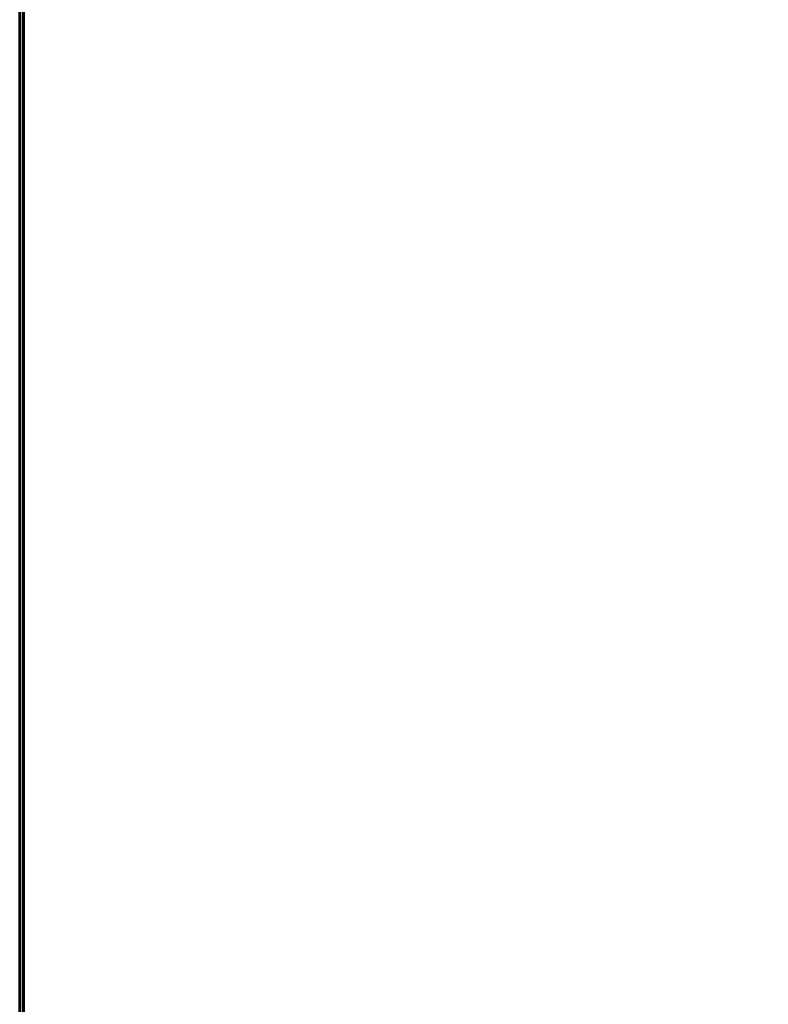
# Model space of a CAD drawing. Header units: millimetres. Extents: x 0 to 594, y 0 to 420.
# Tile 13 of 19: x 353 to 363, y 276 to 289. Entities that reach past the tile are written whole.
import ezdxf

# ---------------------------------------------------------------- set-up
doc = ezdxf.new("R2010")
doc.units = ezdxf.units.MM
doc.linetypes.add('K5LT_BASIC', pattern=[0])
doc.linetypes.add('K5LT_THIN', pattern=[0])
doc.layers.add('Системный слой', color=7, linetype='Continuous')
doc.styles.add('KDIMTEXTSTYLE', font='GOST_AU.SHX', dxfattribs={"width": 0.96, "oblique": 15, "height": 5})
doc.dimstyles.new('KDIMSTYLE (0.50)', dxfattribs={"dimtxt": 5, "dimasz": 1, "dimexe": 2, "dimexo": 0, "dimgap": 1, "dimtad": 1, "dimlfac": 2, "dimtxsty": 'KDIMTEXTSTYLE', "dimsah": 1, "dimcen": 0, "dimdle": 1, "dimadec": 0, "dimazin": 0, "dimtfac": 0.667, "dimtmove": 0, "dimatfit": 3, "dimfxl": 1, "dimtvp": 1, "dimtolj": 1, "dimtzin": 0, "dimarcsym": 0})

# ---------------------------------------------------------------- blocks, each defined once
blk = doc.blocks.new('KDIMARROW_02')
at = {"layer": 'Системный слой'}
blk.add_hatch(color=0, dxfattribs=at).paths.add_polyline_path([(4.5, 0), (5, 0.658), (0, 0), (5, -0.658)])
at = {"layer": 'Системный слой', "color": 0, "linetype": 'K5LT_THIN', "lineweight": 18}
for p, q in [((5, 0.658), (0, 0)), ((4.5, 0), (5, 0.658)), ((0, 0), (-1, 0)), ((0, 0), (5, -0.658)), ((0, 0), (7, 0)), ((5, -0.658), (4.5, 0))]:
    blk.add_line(p, q, dxfattribs=at)

msp = doc.modelspace()

# ---------------------------------------------------------------- linework, layer by layer
at = {"layer": 'Системный слой', "color": 150, "linetype": 'K5LT_BASIC', "lineweight": 60, "true_color": 0x0080ff}
for p, q in [((352.9655, 124.2882), (352.9655, 325.2882)), ((353.0155, 325.2882), (353.0155, 233.9382))]:
    msp.add_line(p, q, dxfattribs=at)

# ---------------------------------------------------------------- dimensions: what is measured, and where the dimension line sits
at = {"layer": 'Системный слой', "color": 7}
msp.add_linear_dim(base=(365.4655, 346.0382), p1=(371.5135, 282.5882), p2=(365.4655, 325.2882), location=(384.5167, 346.0382), text='\\H5.0;\\W0.965;\\Q15;\\H5.0;\\W0.965;\\Q15;\\Q15;12\\H0.65x;\\S+1^ -1;\\H1.5x;', dimstyle='KDIMSTYLE (0.50)', override={"dimexo": 0, "dimblk1": 'KDIMARROW_02', "dimblk2": 'KDIMARROW_02', "dimse1": 0, "dimse2": 0, "dimclrt": 7, "dimtolj": 1}, dxfattribs=at).render()

doc.saveas('drawing.dxf')
